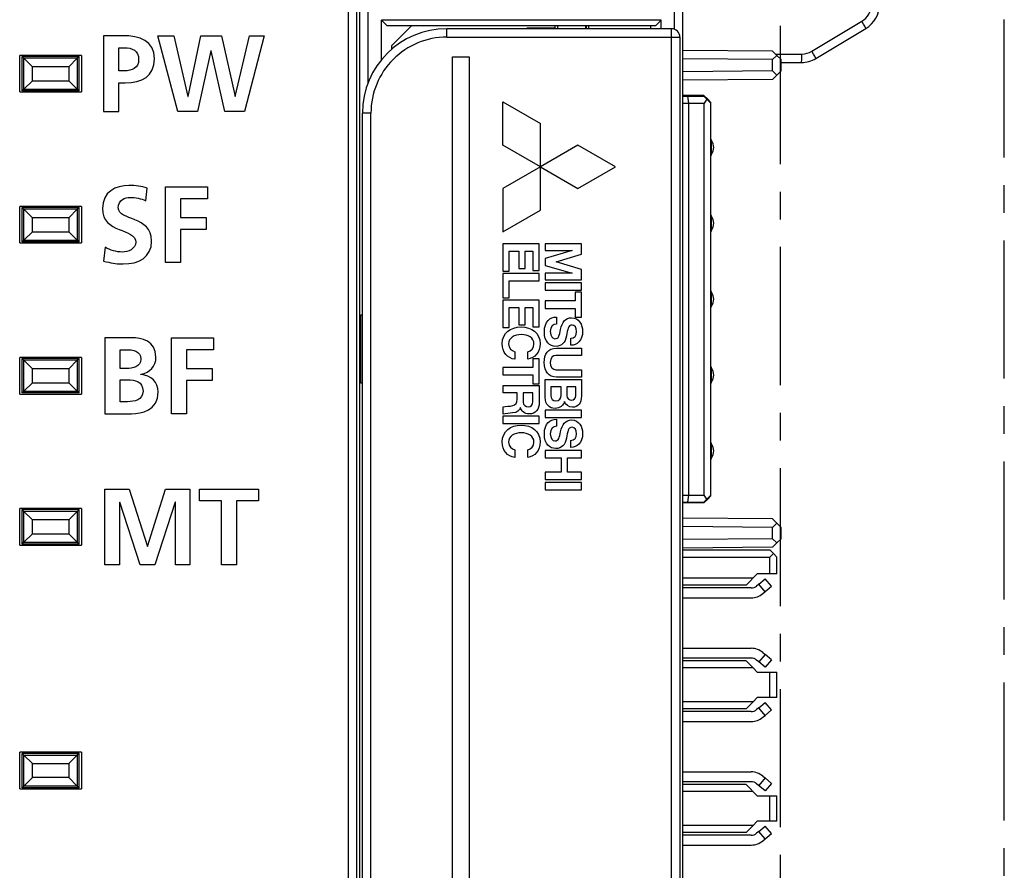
# Model space of a CAD drawing. Extents: x 0 to 238, y 0 to 170.
# Tile 21 of 28: x 36 to 71, y 92 to 122. Entities that reach past the tile are written whole.
import ezdxf

# ---------------------------------------------------------------- set-up
doc = ezdxf.new("R2010")
doc.units = 0
doc.header["$LTSCALE"] = 13.1087
doc.header["$MEASUREMENT"] = 0
doc.linetypes.add('CENTER', pattern=[0.6, 0.375, -0.075, 0.075, -0.075])
doc.layers.get('0').update_dxf_attribs({"linetype": 'CONTINUOUS'})
doc.layers.add('DEFAULT_1', color=7, linetype='CENTER')

msp = doc.modelspace()

# ---------------------------------------------------------------- linework, layer by layer
at = {"color": 7, "linetype": 'CONTINUOUS'}
for p, q in [((59.9588, 14.565), (59.9588, 134.9613)), ((48.059, 47.3272), (48.059, 133.7627)), ((48.359, 14.565), (48.359, 133.4628)), ((48.4589, 14.565), (48.4589, 129.7535)), ((48.759, 119.8901), (48.759, 129.9329)), ((59.6587, 121.7959), (59.6587, 129.9329)), ((49.2341, 120.7088), (49.2341, 122.113)), ((49.4342, 121.913), (49.2341, 122.113)), ((59.184, 122.113), (49.2341, 122.113)), ((58.9839, 121.913), (59.184, 122.113)), ((59.184, 121.8129), (59.184, 122.113)), ((64.5524, 121.0127), (66.3294, 122.0789)), ((58.9839, 121.913), (49.4342, 121.913)), ((49.6092, 121.213), (50.3089, 121.913)), ((51.5591, 121.5131), (51.5591, 121.8129)), ((59.5588, 121.8129), (51.5591, 121.8129)), ((54.4088, 121.8129), (54.4088, 121.8379)), ((55.4089, 121.8379), (54.4088, 121.8379)), ((54.8591, 121.8381), (54.8591, 121.8129)), ((55.1089, 121.8381), (55.1089, 121.8129)), ((55.309, 121.8381), (55.309, 121.8129)), ((55.4089, 121.913), (55.4089, 121.8379)), ((55.5088, 121.8129), (55.5088, 121.913)), ((56.5089, 121.8129), (56.5089, 121.913)), ((56.5189, 121.913), (56.5189, 121.8129)), ((56.6013, 121.913), (56.6013, 121.8129)), ((56.6089, 121.8129), (56.6089, 121.913)), ((58.8088, 121.913), (58.8088, 121.8129)), ((59.5588, 74.2137), (59.5588, 121.8129)), ((64.6964, 120.7555), (66.4734, 121.8217)), ((41.9862, 118.8628), (41.2704, 121.5642)), ((41.2704, 121.5642), (41.8393, 121.5642)), ((41.8393, 121.5642), (42.3424, 119.4047)), ((42.35, 119.4047), (42.8106, 121.5642)), ((42.8106, 121.5642), (43.546, 121.5642)), ((43.546, 121.5642), (44.0221, 119.4047)), ((44.0298, 119.4047), (44.5368, 121.5642)), ((45.0632, 121.5642), (44.3588, 118.8628)), ((44.5368, 121.5642), (45.0632, 121.5642)), ((51.5591, 121.5131), (59.8589, 121.5131)), ((59.8589, 121.5131), (59.8589, 74.514)), ((43.1667, 121.0225), (42.6868, 118.8628)), ((43.1744, 121.0225), (43.1667, 121.0225)), ((43.6621, 118.8628), (43.1744, 121.0225)), ((49.6092, 121.0928), (49.6092, 121.213)), ((63.1561, 121.0156), (59.9588, 121.0435)), ((63.1561, 121.0156), (63.3073, 120.8643)), ((63.2588, 120.9131), (64.1924, 120.9131)), ((36.3593, 119.563), (36.3593, 120.863)), ((38.5593, 120.863), (36.3593, 120.863)), ((36.4465, 119.6002), (36.4465, 120.8259)), ((36.4465, 120.8259), (36.5095, 120.7631)), ((38.4722, 120.8259), (36.4465, 120.8259)), ((36.5095, 119.6631), (36.5095, 120.7631)), ((36.8092, 120.463), (36.5095, 120.7631)), ((38.4094, 120.7631), (36.5095, 120.7631)), ((38.1094, 120.463), (38.4094, 120.7631)), ((38.4722, 120.8259), (38.4094, 120.7631)), ((38.4094, 120.7631), (38.4094, 119.6631)), ((38.4722, 119.6002), (38.4722, 120.8259)), ((38.5593, 120.863), (38.5593, 119.563)), ((51.759, 75.2097), (51.759, 120.8078)), ((51.759, 120.8078), (52.3591, 120.8078)), ((52.3591, 120.8078), (52.3591, 75.2097)), ((63.1561, 120.7157), (59.9588, 120.7436)), ((63.1561, 120.7157), (63.3073, 120.8643)), ((63.1561, 120.3104), (63.1561, 120.7157)), ((63.3073, 120.8643), (63.4589, 120.7129)), ((63.4589, 120.313), (63.4589, 120.7129)), ((63.4589, 120.613), (64.1817, 120.613)), ((36.8092, 119.9629), (36.8092, 120.463)), ((38.1094, 120.463), (36.8092, 120.463)), ((38.1094, 120.463), (38.1094, 119.9629)), ((63.1561, 120.3104), (59.9588, 120.2825)), ((63.1561, 120.3104), (63.3073, 120.1617)), ((63.3073, 120.1617), (63.4589, 120.313)), ((36.8092, 119.9629), (36.5095, 119.6631)), ((36.8092, 119.9629), (38.1094, 119.9629)), ((38.1094, 119.9629), (38.4094, 119.6631)), ((63.1561, 120.0103), (59.9588, 119.9824)), ((63.1561, 120.0103), (63.3073, 120.1617)), ((36.3593, 119.563), (38.5593, 119.563)), ((36.4465, 119.6002), (36.5095, 119.6631)), ((38.4722, 119.6002), (36.4465, 119.6002)), ((36.5095, 119.6631), (38.4094, 119.6631)), ((38.4722, 119.6002), (38.4094, 119.6631)), ((42.3424, 119.4047), (42.35, 119.4047)), ((44.0221, 119.4047), (44.0298, 119.4047)), ((53.559, 117.6682), (53.559, 119.2077)), ((53.559, 119.2077), (54.8926, 118.4378)), ((60.7088, 119.4379), (59.9588, 119.4379)), ((59.9588, 119.4129), (60.7088, 119.4129)), ((59.9588, 119.163), (60.7174, 119.163)), ((60.1259, 119.4129), (60.1589, 119.163)), ((60.1589, 119.163), (60.1589, 105.2134)), ((60.8338, 119.313), (60.7088, 119.4379)), ((60.8173, 119.3044), (60.7088, 119.4129)), ((60.8173, 119.3044), (60.7174, 119.163)), ((60.7174, 105.2134), (60.7174, 119.163)), ((60.9589, 119.163), (60.8173, 119.3044)), ((60.8338, 119.313), (60.8214, 119.3005)), ((60.8338, 119.313), (60.9589, 119.188)), ((60.9589, 105.1883), (60.9589, 119.188)), ((42.6868, 118.8628), (41.9862, 118.8628)), ((44.3588, 118.8628), (43.6621, 118.8628)), ((48.5592, 77.2136), (48.5592, 118.813)), ((48.8592, 118.813), (48.5592, 118.813)), ((48.8592, 77.2136), (48.8592, 118.813)), ((54.8926, 115.359), (54.8926, 118.4378)), ((60.9789, 117.3482), (60.9789, 117.8281)), ((54.8926, 116.8985), (53.559, 117.6682)), ((56.2255, 117.6682), (54.8926, 116.8985)), ((57.559, 116.8985), (56.2255, 117.6682)), ((54.8926, 116.8985), (53.559, 116.1286)), ((54.8926, 116.8985), (56.2255, 116.1286)), ((56.2255, 116.1286), (57.559, 116.8985)), ((41.5451, 113.4882), (41.5451, 116.1896)), ((41.5451, 116.1896), (43.0468, 116.1896)), ((43.0468, 116.1896), (43.0468, 115.764)), ((53.559, 116.1286), (53.559, 114.5887)), ((42.087, 115.764), (42.087, 115.0982)), ((43.0468, 115.764), (42.087, 115.764)), ((36.3593, 114.188), (36.3593, 115.4879)), ((38.5593, 115.4879), (36.3593, 115.4879)), ((36.4465, 114.2253), (36.4465, 115.451)), ((36.4465, 115.451), (36.5095, 115.388)), ((38.4722, 115.451), (36.4465, 115.451)), ((36.5095, 114.2883), (36.5095, 115.388)), ((36.5095, 115.388), (36.8092, 115.0882)), ((38.4094, 115.388), (36.5095, 115.388)), ((38.4094, 115.388), (38.1094, 115.0882)), ((38.4722, 115.451), (38.4094, 115.388)), ((38.4094, 115.388), (38.4094, 114.2883)), ((38.4722, 114.2253), (38.4722, 115.451)), ((38.5593, 115.4879), (38.5593, 114.188)), ((53.559, 114.5887), (54.8926, 115.359)), ((36.8092, 114.588), (36.8092, 115.0882)), ((38.1094, 115.0882), (36.8092, 115.0882)), ((38.1094, 115.0882), (38.1094, 114.588)), ((42.087, 115.0982), (43.0003, 115.0982)), ((43.0003, 115.0982), (43.0003, 114.6724)), ((60.9789, 114.648), (60.9789, 115.1282)), ((36.5095, 114.2883), (36.8092, 114.588)), ((36.8092, 114.588), (38.1094, 114.588)), ((38.4094, 114.2883), (38.1094, 114.588)), ((42.087, 114.6724), (42.087, 113.4882)), ((43.0003, 114.6724), (42.087, 114.6724)), ((36.4465, 114.2253), (36.5095, 114.2883)), ((36.5095, 114.2883), (38.4094, 114.2883)), ((38.4722, 114.2253), (38.4094, 114.2883)), ((36.3593, 114.188), (38.5593, 114.188)), ((38.4722, 114.2253), (36.4465, 114.2253)), ((53.559, 114.1587), (53.559, 113.1858)), ((54.8492, 114.1587), (53.559, 114.1587)), ((53.7826, 113.1858), (53.7826, 113.8979)), ((53.7826, 113.8979), (54.1271, 113.8979)), ((54.1271, 113.8979), (54.1271, 113.2809)), ((54.3503, 113.2809), (54.3503, 113.8979)), ((54.3503, 113.8979), (54.6256, 113.8979)), ((54.6256, 113.8979), (54.6256, 113.2041)), ((54.8492, 113.2041), (54.8492, 114.1587)), ((55.0645, 114.1587), (55.0645, 113.9158)), ((56.3533, 114.1587), (55.0645, 114.1587)), ((56.0232, 113.9158), (55.0645, 113.642)), ((55.0645, 113.9158), (56.0232, 113.9158)), ((56.3533, 113.786), (56.3533, 114.1587)), ((55.0645, 113.642), (55.0645, 113.3908)), ((55.4486, 113.5162), (56.3533, 113.786)), ((42.087, 113.4882), (41.5451, 113.4882)), ((53.559, 113.1858), (53.7826, 113.1858)), ((54.1271, 113.2809), (54.3503, 113.2809)), ((54.6256, 113.2041), (54.8492, 113.2041)), ((55.0645, 113.3908), (56.0232, 113.1166)), ((56.3533, 113.2461), (55.4486, 113.5162)), ((56.3533, 112.8734), (56.3533, 113.2461)), ((53.559, 113.1018), (53.559, 112.2326)), ((54.8492, 113.1018), (53.559, 113.1018)), ((53.7826, 112.2326), (53.7826, 112.841)), ((53.7826, 112.841), (54.8492, 112.841)), ((54.8492, 112.841), (54.8492, 113.1018)), ((55.0645, 113.1166), (55.0645, 112.8734)), ((56.0232, 113.1166), (55.0645, 113.1166)), ((55.0645, 112.8734), (56.3533, 112.8734)), ((55.0645, 112.77), (55.0645, 112.5099)), ((56.3533, 112.77), (55.0645, 112.77)), ((55.0645, 112.5099), (56.3533, 112.5099)), ((56.3533, 112.5099), (56.3533, 112.77)), ((53.559, 112.2326), (53.7826, 112.2326)), ((53.559, 112.1582), (53.559, 111.1853)), ((54.8492, 112.1582), (53.559, 112.1582)), ((54.8492, 111.2032), (54.8492, 112.1582)), ((56.13, 112.4407), (56.13, 112.1258)), ((56.3533, 112.4407), (56.13, 112.4407)), ((56.3533, 111.5457), (56.3533, 112.4407)), ((60.9789, 111.9481), (60.9789, 112.428)), ((53.7826, 111.1853), (53.7826, 111.897)), ((53.7826, 111.897), (54.1271, 111.897)), ((54.1271, 111.897), (54.1271, 111.2804)), ((54.3503, 111.2804), (54.3503, 111.897)), ((54.3503, 111.897), (54.6256, 111.897)), ((54.6256, 111.897), (54.6256, 111.2032)), ((55.0645, 112.1258), (55.0645, 111.8605)), ((56.13, 112.1258), (55.0645, 112.1258)), ((55.0645, 111.8605), (56.13, 111.8605)), ((56.13, 111.8605), (56.13, 111.5457)), ((48.4992, 109.1969), (48.4992, 111.6294)), ((48.4992, 111.6294), (48.5592, 111.6294)), ((56.13, 111.5457), (56.3533, 111.5457)), ((53.559, 111.1853), (53.7826, 111.1853)), ((54.1271, 111.2804), (54.3503, 111.2804)), ((54.6256, 111.2032), (54.8492, 111.2032)), ((41.758, 108.1133), (41.758, 110.8147)), ((41.758, 110.8147), (43.2597, 110.8147)), ((43.2597, 110.8147), (43.2597, 110.3891)), ((42.2999, 110.3891), (42.2999, 109.7233)), ((43.2597, 110.3891), (42.2999, 110.3891)), ((36.3593, 108.8135), (36.3593, 110.1133)), ((38.5593, 110.1133), (36.3593, 110.1133)), ((36.4465, 108.8503), (36.4465, 110.0761)), ((36.4465, 110.0761), (36.8092, 109.7133)), ((38.4722, 110.0761), (36.4465, 110.0761)), ((38.4722, 110.0761), (38.4094, 110.013)), ((38.4722, 108.8503), (38.4722, 110.0761)), ((38.5593, 110.1133), (38.5593, 108.8135)), ((54.6256, 110.0715), (54.6256, 109.7563)), ((54.8492, 110.0715), (54.6256, 110.0715)), ((54.8492, 109.1758), (54.8492, 110.0715)), ((36.5095, 108.9134), (36.5095, 110.013)), ((38.4094, 110.013), (36.5095, 110.013)), ((36.8092, 109.2131), (36.8092, 109.7133)), ((38.1094, 109.7133), (36.8092, 109.7133)), ((38.4094, 110.013), (38.1094, 109.7133)), ((38.1094, 109.7133), (38.1094, 109.2131)), ((38.4094, 110.013), (38.4094, 108.9134)), ((42.2999, 109.7233), (43.2132, 109.7233)), ((43.2132, 109.7233), (43.2132, 109.2975)), ((53.559, 109.7563), (53.559, 109.4914)), ((54.6256, 109.7563), (53.559, 109.7563)), ((60.9789, 109.2482), (60.9789, 109.7281)), ((53.559, 109.4914), (54.6256, 109.4914)), ((54.6256, 109.4914), (54.6256, 109.1758)), ((36.5095, 108.9134), (36.8092, 109.2131)), ((36.8092, 109.2131), (38.1094, 109.2131)), ((38.4094, 108.9134), (38.1094, 109.2131)), ((42.2999, 109.2975), (42.2999, 108.1133)), ((43.2132, 109.2975), (42.2999, 109.2975)), ((48.5592, 109.1969), (48.4992, 109.1969)), ((54.6256, 109.1758), (54.8492, 109.1758)), ((36.3593, 108.8135), (38.5593, 108.8135)), ((36.4465, 108.8503), (36.5095, 108.9134)), ((38.4722, 108.8503), (36.4465, 108.8503)), ((36.5095, 108.9134), (38.4094, 108.9134)), ((38.4722, 108.8503), (38.4094, 108.9134)), ((42.2999, 108.1133), (41.758, 108.1133)), ((53.559, 108.0265), (53.559, 107.7668)), ((54.8492, 108.0265), (53.559, 108.0265)), ((54.8492, 107.7668), (54.8492, 108.0265)), ((55.0645, 108.2381), (55.0645, 107.9783)), ((56.3533, 108.2381), (55.0645, 108.2381)), ((55.0645, 107.9783), (56.3533, 107.9783)), ((56.3533, 107.9783), (56.3533, 108.2381)), ((53.559, 107.7668), (54.8492, 107.7668)), ((60.9789, 106.5484), (60.9789, 107.0282)), ((55.0645, 106.8036), (55.0645, 106.5481)), ((56.3533, 106.8036), (55.0645, 106.8036)), ((55.0645, 106.5481), (55.6271, 106.5481)), ((55.6271, 106.5481), (55.6271, 106.0313)), ((55.8506, 106.0313), (55.8506, 106.5481)), ((55.8506, 106.5481), (56.3533, 106.5481)), ((56.3533, 106.5481), (56.3533, 106.8036)), ((55.0645, 106.0313), (55.0645, 105.7764)), ((55.6271, 106.0313), (55.0645, 106.0313)), ((56.3533, 106.0313), (55.8506, 106.0313)), ((56.3533, 105.7764), (56.3533, 106.0313)), ((55.0645, 105.7764), (56.3533, 105.7764)), ((55.0645, 105.6682), (55.0645, 105.4085)), ((56.3533, 105.6682), (55.0645, 105.6682)), ((56.3533, 105.4085), (56.3533, 105.6682)), ((39.3935, 102.7306), (39.3935, 105.4322)), ((39.3935, 105.4322), (40.2605, 105.4322)), ((40.2605, 105.4322), (40.903, 103.3848)), ((40.9107, 103.3848), (41.5532, 105.4322)), ((41.5532, 105.4322), (42.4202, 105.4322)), ((42.4202, 105.4322), (42.4202, 102.7306)), ((42.7641, 105.0064), (42.7641, 105.4322)), ((42.7641, 105.4322), (44.8541, 105.4322)), ((44.8541, 105.4322), (44.8541, 105.0064)), ((55.0645, 105.4085), (56.3533, 105.4085)), ((59.9588, 105.2134), (60.7174, 105.2134)), ((60.1589, 105.2134), (60.1259, 104.9633)), ((60.8173, 105.0718), (60.7174, 105.2134)), ((60.9589, 105.2134), (60.8173, 105.0718)), ((60.8338, 105.0632), (60.9589, 105.1883)), ((39.9199, 104.9598), (39.9122, 104.9523)), ((39.9122, 104.9523), (39.9122, 102.7306)), ((40.6475, 102.7306), (39.9199, 104.9598)), ((41.8937, 104.9598), (41.1662, 102.7306)), ((41.9015, 104.9598), (41.8937, 104.9598)), ((41.9015, 102.7306), (41.9015, 104.9598)), ((43.538, 105.0064), (42.7641, 105.0064)), ((43.538, 102.7306), (43.538, 105.0064)), ((44.0799, 105.0064), (44.0799, 102.7306)), ((44.8541, 105.0064), (44.0799, 105.0064)), ((59.9588, 104.9633), (60.7088, 104.9633)), ((60.7088, 104.9385), (59.9588, 104.9385)), ((60.7088, 104.9633), (60.8173, 105.0718)), ((60.8338, 105.0632), (60.7088, 104.9385)), ((60.8338, 105.0632), (60.8214, 105.0756)), ((36.3593, 103.4385), (36.3593, 104.7383)), ((38.5593, 104.7383), (36.3593, 104.7383)), ((36.4465, 103.4754), (36.4465, 104.7011)), ((36.4465, 104.7011), (36.5095, 104.6381)), ((38.4722, 104.7011), (36.4465, 104.7011)), ((36.5095, 103.5384), (36.5095, 104.6381)), ((36.5095, 104.6381), (36.8092, 104.3384)), ((38.4094, 104.6381), (36.5095, 104.6381)), ((38.4094, 104.6381), (38.1094, 104.3384)), ((38.4722, 104.7011), (38.4094, 104.6381)), ((38.4094, 104.6381), (38.4094, 103.5384)), ((38.4722, 103.4754), (38.4722, 104.7011)), ((38.5593, 104.7383), (38.5593, 103.4385)), ((36.8092, 103.8381), (36.8092, 104.3384)), ((38.1094, 104.3384), (36.8092, 104.3384)), ((38.1094, 104.3384), (38.1094, 103.8381)), ((63.1561, 104.3659), (59.9588, 104.3938)), ((63.1561, 104.0659), (59.9588, 104.0938)), ((63.1561, 104.3659), (63.3073, 104.2147)), ((63.1561, 104.0659), (63.3073, 104.2147)), ((63.3073, 104.2147), (63.4589, 104.0634)), ((36.5095, 103.5384), (36.8092, 103.8381)), ((36.8092, 103.8381), (38.1094, 103.8381)), ((38.4094, 103.5384), (38.1094, 103.8381)), ((63.1561, 103.6607), (63.1561, 104.0659)), ((63.4589, 103.6632), (63.4589, 104.0634)), ((36.3593, 103.4385), (38.5593, 103.4385)), ((36.4465, 103.4754), (36.5095, 103.5384)), ((38.4722, 103.4754), (36.4465, 103.4754)), ((36.5095, 103.5384), (38.4094, 103.5384)), ((38.4722, 103.4754), (38.4094, 103.5384)), ((40.903, 103.3848), (40.9107, 103.3848)), ((63.1561, 103.6607), (59.9588, 103.6328)), ((63.1561, 103.6607), (63.3073, 103.5122)), ((63.1561, 103.3607), (63.3073, 103.5122)), ((63.3073, 103.5122), (63.4589, 103.6632)), ((63.1561, 103.3607), (59.9588, 103.3328)), ((59.9588, 103.2635), (63.059, 103.2635)), ((63.1837, 103.1381), (63.059, 103.2635)), ((63.1837, 103.1381), (63.059, 103.0134)), ((63.1837, 103.1381), (63.3088, 103.0134)), ((39.9122, 102.7306), (39.3935, 102.7306)), ((41.1662, 102.7306), (40.6475, 102.7306)), ((42.4202, 102.7306), (41.9015, 102.7306)), ((44.0799, 102.7306), (43.538, 102.7306)), ((59.9588, 103.0134), (63.059, 103.0134)), ((63.059, 102.4133), (63.059, 103.0134)), ((63.3088, 102.4133), (63.3088, 103.0134)), ((62.2087, 102.0133), (62.6087, 102.4133)), ((63.3088, 102.4133), (62.6087, 102.4133)), ((62.4589, 102.2634), (59.9588, 102.2634)), ((62.2087, 102.0133), (59.9588, 102.0133)), ((62.6621, 102.0457), (62.5856, 101.9813)), ((62.6621, 102.0457), (62.8922, 102.2386)), ((62.8874, 101.7777), (62.6621, 102.0457)), ((63.1172, 101.9702), (62.8922, 102.2386)), ((62.3927, 101.9113), (59.9588, 101.9113)), ((62.8106, 101.7133), (63.1172, 101.9702)), ((59.9588, 101.5613), (62.3927, 101.5613)), ((59.9588, 99.7654), (62.3927, 99.7654)), ((62.8874, 99.5491), (62.6621, 99.2811)), ((62.8106, 99.6135), (62.8874, 99.5491)), ((63.1172, 99.3562), (62.8874, 99.5491)), ((62.3927, 99.4154), (59.9588, 99.4154)), ((62.2087, 99.3135), (59.9588, 99.3135)), ((62.2087, 99.3135), (62.4589, 99.0633)), ((62.6621, 99.2811), (62.5856, 99.3451)), ((62.8922, 99.0881), (62.6621, 99.2811)), ((63.1172, 99.3562), (62.8922, 99.0881)), ((62.4589, 99.0633), (59.9588, 99.0633)), ((62.4589, 99.0633), (62.6087, 98.9135)), ((62.6087, 98.9135), (63.3088, 98.9135)), ((63.059, 98.0133), (63.059, 98.9135)), ((63.3088, 98.0133), (63.3088, 98.9135)), ((62.4589, 97.8634), (59.9588, 97.8634)), ((62.2087, 97.6137), (62.4589, 97.8634)), ((62.6087, 98.0133), (62.4589, 97.8634)), ((63.3088, 98.0133), (62.6087, 98.0133)), ((62.6621, 97.646), (62.8922, 97.8386)), ((63.1172, 97.5706), (62.8922, 97.8386)), ((62.2087, 97.6137), (59.9588, 97.6137)), ((62.3927, 97.5114), (59.9588, 97.5114)), ((62.6621, 97.646), (62.5856, 97.5816)), ((62.8874, 97.3777), (62.6621, 97.646)), ((62.8874, 97.3777), (63.1172, 97.5706)), ((59.9588, 97.1613), (62.3927, 97.1613)), ((62.8106, 97.3133), (62.8874, 97.3777)), ((36.3593, 94.7632), (36.3593, 96.0634)), ((38.5593, 96.0634), (36.3593, 96.0634)), ((36.4465, 94.8005), (36.4465, 96.0262)), ((36.4465, 96.0262), (36.5095, 95.9635)), ((38.4722, 96.0262), (36.4465, 96.0262)), ((38.4722, 96.0262), (38.4094, 95.9635)), ((38.4722, 94.8005), (38.4722, 96.0262)), ((38.5593, 96.0634), (38.5593, 94.7632)), ((36.5095, 94.8635), (36.5095, 95.9635)), ((36.5095, 95.9635), (36.8092, 95.6634)), ((36.5095, 95.9635), (38.4094, 95.9635)), ((38.4094, 95.9635), (38.1094, 95.6634)), ((38.4094, 95.9635), (38.4094, 94.8635)), ((36.8092, 95.1636), (36.8092, 95.6634)), ((36.8092, 95.6634), (38.1094, 95.6634)), ((38.1094, 95.6634), (38.1094, 95.1636)), ((59.9588, 95.3655), (62.3927, 95.3655)), ((36.5095, 94.8635), (36.8092, 95.1636)), ((38.1094, 95.1636), (36.8092, 95.1636)), ((38.4094, 94.8635), (38.1094, 95.1636)), ((62.3927, 95.0154), (59.9588, 95.0154)), ((62.8874, 95.1491), (62.6621, 94.8811)), ((62.8106, 95.2135), (62.8874, 95.1491)), ((63.1172, 94.9562), (62.8874, 95.1491)), ((36.3593, 94.7632), (38.5593, 94.7632)), ((36.4465, 94.8005), (36.5095, 94.8635)), ((38.4722, 94.8005), (36.4465, 94.8005)), ((38.4094, 94.8635), (36.5095, 94.8635)), ((38.4722, 94.8005), (38.4094, 94.8635)), ((62.2087, 94.9134), (59.9588, 94.9134)), ((62.4589, 94.6633), (59.9588, 94.6633)), ((62.2087, 94.9134), (62.6087, 94.5135)), ((62.8922, 94.6881), (62.5856, 94.9452)), ((63.1172, 94.9562), (62.8922, 94.6881)), ((62.6087, 94.5135), (63.3088, 94.5135)), ((63.059, 93.6133), (63.059, 94.5135)), ((63.3088, 93.6133), (63.3088, 94.5135)), ((62.6087, 93.6133), (62.4589, 93.4635)), ((63.3088, 93.6133), (62.6087, 93.6133)), ((62.4589, 93.4635), (59.9588, 93.4635)), ((62.2087, 93.2137), (59.9588, 93.2137)), ((62.2087, 93.2137), (62.4589, 93.4635)), ((62.6621, 93.2461), (62.5856, 93.1816)), ((62.6621, 93.2461), (62.8922, 93.439)), ((62.8874, 92.978), (62.6621, 93.2461)), ((63.1172, 93.1706), (62.8922, 93.439)), ((62.3927, 93.1114), (59.9588, 93.1114)), ((62.8106, 92.9136), (63.1172, 93.1706)), ((59.9588, 92.7617), (62.3927, 92.7617))]:
    msp.add_line(p, q, dxfattribs=at)
for centre, radius, start, end in [((65.9691, 122.6794), 0.7003, 300.9628, 359.98182), ((65.9587, 122.6792), 1.0001, 300.97404, 359.99963), ((51.5591, 118.813), 3, 90.00064, 179.99936), ((59.5588, 121.5129), 0.3001, 0.0333, 90.00097), ((51.5591, 118.8132), 2.6998, 89.99895, 180.00486), ((64.1922, 121.6143), 0.7012, 270.0107, 300.90485), ((64.1816, 121.6143), 1.0013, 270.00604, 300.93642), ((60.6595, 117.5881), 0.3995, 323.08494, 36.91506), ((60.6589, 114.8881), 0.4, 323.11023, 36.88977), ((60.6595, 112.188), 0.3995, 323.08494, 36.91506), ((60.6595, 109.4882), 0.3995, 323.08242, 36.91758), ((60.6595, 106.7883), 0.3995, 323.08242, 36.91758), ((62.3927, 102.2122), 0.3008, 269.99371, 309.87185), ((62.3929, 102.2114), 0.6501, 269.98536, 309.97853), ((62.3929, 99.1154), 0.6501, 50.02495, 90.01911), ((62.3929, 99.116), 0.2994, 49.93339, 90.0331), ((62.3929, 97.8108), 0.2994, 269.9669, 310.06661), ((62.3922, 97.8132), 0.6519, 270.0413, 309.92259), ((62.3929, 94.7154), 0.6501, 50.02106, 90.01506), ((62.3929, 94.716), 0.2994, 49.93484, 90.0329), ((62.3929, 93.4118), 0.6501, 269.98536, 309.97853)]:
    msp.add_arc(centre, radius, start, end, dxfattribs=at)
for points in [[(66.4734, 121.8217), (66.4775, 121.8241), (66.4134, 121.9387), (66.3294, 122.0789)], [(64.1817, 120.613), (64.1876, 120.613), (64.1924, 120.7474), (64.1924, 120.9131)], [(64.6964, 120.7555), (64.7005, 120.7581), (64.6364, 120.8725), (64.5524, 121.0128)], [(60.9589, 117.888), (60.9589, 117.8663), (60.9658, 117.8453), (60.9789, 117.8281)], [(60.9789, 117.3482), (60.9658, 117.331), (60.9589, 117.3096), (60.9589, 117.2882)], [(60.9589, 115.1882), (60.9589, 115.1665), (60.9658, 115.1454), (60.9789, 115.1282)], [(60.9789, 114.648), (60.9658, 114.6307), (60.9589, 114.6097), (60.9589, 114.588)], [(60.9589, 112.4879), (60.9589, 112.4666), (60.9658, 112.4456), (60.9789, 112.428)], [(60.9789, 111.9481), (60.9658, 111.9309), (60.9589, 111.9099), (60.9589, 111.8882)], [(60.9589, 109.7884), (60.9589, 109.7663), (60.9658, 109.7457), (60.9789, 109.7281)], [(60.9789, 109.2482), (60.9658, 109.231), (60.9589, 109.2096), (60.9589, 109.1883)], [(60.9589, 107.0882), (60.9589, 107.0668), (60.9658, 107.0455), (60.9789, 107.0282)], [(60.9789, 106.5484), (60.9658, 106.5308), (60.9589, 106.5101), (60.9589, 106.4881)], [(62.3927, 93.1114), (62.4633, 93.1114), (62.5315, 93.1365), (62.5856, 93.1816)]]:
    msp.add_open_spline(points, degree=3, dxfattribs=at)
for points, knots in [([(39.347, 121.5642), (39.347, 121.5642), (40.032, 121.5642), (40.032, 121.5642), (40.6205, 121.5642), (41.1584, 121.394), (41.1584, 120.7476), (41.1584, 120.1168), (40.6978, 119.8884), (40.1173, 119.8884), (40.1173, 119.8884), (39.8889, 119.8884), (39.8889, 119.8884), (39.8889, 119.8884), (39.8889, 118.8628), (39.8889, 118.8628), (39.8889, 118.8628), (39.347, 118.8628), (39.347, 118.8628), (39.347, 118.8628), (39.347, 121.5642), (39.347, 121.5642)], [0, 0, 0, 0, 1, 1, 1, 2, 2, 2, 3, 3, 3, 4, 4, 4, 5, 5, 5, 6, 6, 6, 7, 7, 7, 7]), ([(39.8889, 120.3142), (39.8889, 120.3142), (40.0786, 120.3142), (40.0786, 120.3142), (40.3495, 120.3142), (40.5932, 120.4032), (40.5932, 120.7167), (40.5932, 121.03), (40.3573, 121.1386), (40.0786, 121.1386), (40.0786, 121.1386), (39.8889, 121.1386), (39.8889, 121.1386), (39.8889, 121.1386), (39.8889, 120.3142), (39.8889, 120.3142)], [0, 0, 0, 0, 1, 1, 1, 2, 2, 2, 3, 3, 3, 4, 4, 4, 5, 5, 5, 5]), ([(40.8449, 115.6942), (40.6745, 115.7678), (40.4849, 115.8103), (40.2952, 115.8103), (40.1096, 115.8103), (39.8696, 115.729), (39.8696, 115.435), (39.8696, 114.9666), (41.0538, 115.164), (41.0538, 114.2583), (41.0538, 113.6663), (40.5855, 113.4417), (40.0398, 113.4417), (39.7458, 113.4417), (39.6142, 113.4805), (39.347, 113.5463), (39.347, 113.5463), (39.3973, 114.0339), (39.3973, 114.0339), (39.5832, 113.9333), (39.7961, 113.8675), (40.009, 113.8675), (40.214, 113.8675), (40.4889, 113.972), (40.4889, 114.2158), (40.4889, 114.7305), (39.3044, 114.5177), (39.3044, 115.4117), (39.3044, 116.0155), (39.7728, 116.2361), (40.2489, 116.2361), (40.4811, 116.2361), (40.6978, 116.2051), (40.8952, 116.1393), (40.8952, 116.1393), (40.8449, 115.6942), (40.8449, 115.6942)], [0, 0, 0, 0, 1, 1, 1, 2, 2, 2, 3, 3, 3, 4, 4, 4, 5, 5, 5, 6, 6, 6, 7, 7, 7, 8, 8, 8, 9, 9, 9, 10, 10, 10, 11, 11, 11, 12, 12, 12, 12]), ([(55.6091, 111.1092), (55.5726, 110.9001), (55.534, 110.7808), (55.4086, 110.7808), (55.3239, 110.7808), (55.2443, 110.8646), (55.2443, 111.0385), (55.2443, 111.2122), (55.3432, 111.3014), (55.4599, 111.3014), (55.4599, 111.3014), (55.4599, 111.5515), (55.4599, 111.5515), (55.2357, 111.5515), (55.0311, 111.4058), (55.0311, 111.0272), (55.0311, 110.6661), (55.2219, 110.5101), (55.4396, 110.5101), (55.6429, 110.5101), (55.7721, 110.6431), (55.8186, 110.8815), (55.8634, 111.1102), (55.873, 111.2673), (56.0184, 111.2673), (56.1176, 111.2673), (56.1769, 111.1763), (56.1769, 111.0361), (56.1769, 110.8873), (56.1032, 110.8019), (55.9798, 110.8019), (55.9798, 110.8019), (55.9798, 110.5497), (55.9798, 110.5497), (56.1838, 110.5497), (56.3932, 110.7037), (56.3932, 111.0465), (56.3932, 111.2831), (56.2568, 111.5284), (56.0019, 111.5284), (55.7876, 111.5284), (55.655, 111.3713), (55.6091, 111.1092)], [0, 0, 0, 0, 1, 1, 1, 2, 2, 2, 3, 3, 3, 4, 4, 4, 5, 5, 5, 6, 6, 6, 7, 7, 7, 8, 8, 8, 9, 9, 9, 10, 10, 10, 11, 11, 11, 12, 12, 12, 13, 13, 13, 14, 14, 14, 14]), ([(53.7585, 110.5976), (53.7585, 110.8074), (53.9641, 110.9301), (54.2098, 110.9301), (54.4547, 110.9301), (54.6611, 110.8119), (54.6611, 110.5976), (54.6611, 110.4377), (54.5618, 110.3558), (54.4406, 110.3203), (54.4406, 110.3203), (54.4406, 110.0501), (54.4406, 110.0501), (54.6927, 110.0946), (54.8802, 110.2917), (54.8802, 110.6045), (54.8802, 110.9993), (54.5784, 111.1991), (54.2056, 111.1991), (53.8336, 111.1991), (53.5318, 110.991), (53.5318, 110.6045), (53.5318, 110.2954), (53.7116, 110.0867), (53.9869, 110.0484), (53.9869, 110.0484), (53.9869, 110.3203), (53.9869, 110.3203), (53.8577, 110.3558), (53.7585, 110.4408), (53.7585, 110.5976)], [0, 0, 0, 0, 1, 1, 1, 2, 2, 2, 3, 3, 3, 4, 4, 4, 5, 5, 5, 6, 6, 6, 7, 7, 7, 8, 8, 8, 9, 9, 9, 10, 10, 10, 10]), ([(39.3935, 110.8147), (39.3935, 110.8147), (40.3378, 110.8147), (40.3378, 110.8147), (40.6862, 110.8147), (41.2087, 110.7141), (41.2087, 110.1219), (41.2087, 109.8006), (40.992, 109.5762), (40.6708, 109.5181), (40.6708, 109.5181), (40.6708, 109.5104), (40.6708, 109.5104), (41.0383, 109.4756), (41.29, 109.2279), (41.29, 108.8951), (41.29, 108.2139), (40.6785, 108.1133), (40.3378, 108.1133), (40.3378, 108.1133), (39.3935, 108.1133), (39.3935, 108.1133), (39.3935, 108.1133), (39.3935, 110.8147), (39.3935, 110.8147)], [0, 0, 0, 0, 1, 1, 1, 2, 2, 2, 3, 3, 3, 4, 4, 4, 5, 5, 5, 6, 6, 6, 7, 7, 7, 8, 8, 8, 8]), ([(39.9354, 109.7233), (39.9354, 109.7233), (40.1559, 109.7233), (40.1559, 109.7233), (40.3843, 109.7233), (40.6668, 109.7736), (40.6668, 110.0523), (40.6668, 110.3658), (40.392, 110.3891), (40.1444, 110.3891), (40.1444, 110.3891), (39.9354, 110.3891), (39.9354, 110.3891), (39.9354, 110.3891), (39.9354, 109.7233), (39.9354, 109.7233)], [0, 0, 0, 0, 1, 1, 1, 2, 2, 2, 3, 3, 3, 4, 4, 4, 5, 5, 5, 5]), ([(55.0283, 109.9334), (55.0283, 109.6027), (55.1792, 109.419), (55.4665, 109.419), (55.4665, 109.419), (56.3533, 109.419), (56.3533, 109.419), (56.3533, 109.419), (56.3533, 109.6784), (56.3533, 109.6784), (56.3533, 109.6784), (55.4431, 109.6784), (55.4431, 109.6784), (55.3321, 109.6784), (55.2398, 109.7721), (55.2398, 109.9334), (55.2398, 110.1291), (55.3487, 110.1862), (55.4431, 110.1862), (55.4431, 110.1862), (56.3533, 110.1862), (56.3533, 110.1862), (56.3533, 110.1862), (56.3533, 110.4419), (56.3533, 110.4419), (56.3533, 110.4419), (55.4665, 110.4419), (55.4665, 110.4419), (55.1571, 110.4419), (55.0283, 110.2493), (55.0283, 109.9334)], [0, 0, 0, 0, 1, 1, 1, 2, 2, 2, 3, 3, 3, 4, 4, 4, 5, 5, 5, 6, 6, 6, 7, 7, 7, 8, 8, 8, 9, 9, 9, 10, 10, 10, 10]), ([(39.9354, 108.5391), (39.9354, 108.5391), (40.1909, 108.5391), (40.1909, 108.5391), (40.4423, 108.5391), (40.7481, 108.6009), (40.7481, 108.9144), (40.7481, 109.2666), (40.4616, 109.3207), (40.1909, 109.3207), (40.1909, 109.3207), (39.9354, 109.3207), (39.9354, 109.3207), (39.9354, 109.3207), (39.9354, 108.5391), (39.9354, 108.5391)], [0, 0, 0, 0, 1, 1, 1, 2, 2, 2, 3, 3, 3, 4, 4, 4, 5, 5, 5, 5]), ([(54.1788, 108.3331), (54.2122, 108.2222), (54.311, 108.1037), (54.4902, 108.1037), (54.7196, 108.1037), (54.8512, 108.2591), (54.8512, 108.5233), (54.8512, 108.5233), (54.8512, 108.8509), (54.8512, 108.8509), (54.8512, 108.8509), (54.8512, 109.1097), (54.8512, 109.1097), (54.8512, 109.1097), (54.8512, 109.1117), (54.8512, 109.1117), (54.8512, 109.1117), (53.5614, 109.1117), (53.5614, 109.1117), (53.5614, 109.1117), (53.5614, 108.8509), (53.5614, 108.8509), (53.5614, 108.8509), (54.0692, 108.8509), (54.0692, 108.8509), (54.0692, 108.8509), (54.0692, 108.6287), (54.0692, 108.6287), (54.0692, 108.4947), (53.9996, 108.4217), (53.9083, 108.4), (53.8067, 108.3755), (53.6555, 108.3821), (53.5614, 108.3559), (53.5614, 108.3559), (53.5614, 108.0934), (53.5614, 108.0934), (53.6599, 108.1192), (53.7943, 108.134), (53.9004, 108.1395), (54.0747, 108.1489), (54.1443, 108.2412), (54.1788, 108.3331)], [0, 0, 0, 0, 1, 1, 1, 2, 2, 2, 3, 3, 3, 4, 4, 4, 5, 5, 5, 6, 6, 6, 7, 7, 7, 8, 8, 8, 9, 9, 9, 10, 10, 10, 11, 11, 11, 12, 12, 12, 13, 13, 13, 14, 14, 14, 14]), ([(55.0645, 109.059), (55.0645, 109.059), (55.0645, 108.6866), (55.0645, 108.6866), (55.0645, 108.4441), (55.2088, 108.2997), (55.4124, 108.2997), (55.576, 108.2997), (55.7173, 108.4183), (55.7497, 108.5482), (55.7786, 108.4351), (55.894, 108.3435), (56.0363, 108.3435), (56.2265, 108.3435), (56.3533, 108.4841), (56.3533, 108.7455), (56.3533, 108.7455), (56.3533, 109.059), (56.3533, 109.059), (56.3533, 109.059), (56.3533, 109.326), (56.3533, 109.326), (56.3533, 109.326), (56.3533, 109.3274), (56.3533, 109.3274), (56.3533, 109.3274), (55.0645, 109.3274), (55.0645, 109.3274), (55.0645, 109.3274), (55.0645, 109.326), (55.0645, 109.326), (55.0645, 109.326), (55.0645, 109.059), (55.0645, 109.059)], [0, 0, 0, 0, 1, 1, 1, 2, 2, 2, 3, 3, 3, 4, 4, 4, 5, 5, 5, 6, 6, 6, 7, 7, 7, 8, 8, 8, 9, 9, 9, 10, 10, 10, 11, 11, 11, 11]), ([(55.2588, 108.7645), (55.2588, 108.7645), (55.2588, 109.069), (55.2588, 109.069), (55.2588, 109.069), (55.6326, 109.069), (55.6326, 109.069), (55.6326, 109.069), (55.6326, 108.7676), (55.6326, 108.7676), (55.6326, 108.6591), (55.5705, 108.5671), (55.4458, 108.5671), (55.3397, 108.5671), (55.2588, 108.6501), (55.2588, 108.7645)], [0, 0, 0, 0, 1, 1, 1, 2, 2, 2, 3, 3, 3, 4, 4, 4, 5, 5, 5, 5]), ([(56.149, 108.7448), (56.149, 108.6742), (56.0828, 108.5947), (55.9963, 108.5947), (55.9188, 108.5947), (55.8337, 108.6501), (55.8337, 108.76), (55.8337, 108.76), (55.8337, 109.069), (55.8337, 109.069), (55.8337, 109.069), (56.149, 109.069), (56.149, 109.069), (56.149, 109.069), (56.149, 108.7448), (56.149, 108.7448)], [0, 0, 0, 0, 1, 1, 1, 2, 2, 2, 3, 3, 3, 4, 4, 4, 5, 5, 5, 5]), ([(54.2763, 108.8509), (54.2763, 108.8509), (54.6273, 108.8509), (54.6273, 108.8509), (54.6273, 108.8509), (54.6273, 108.5361), (54.6273, 108.5361), (54.6273, 108.4303), (54.5529, 108.3594), (54.4513, 108.3594), (54.3796, 108.3594), (54.2763, 108.4224), (54.2763, 108.5285), (54.2763, 108.5285), (54.2763, 108.8509), (54.2763, 108.8509)], [0, 0, 0, 0, 1, 1, 1, 2, 2, 2, 3, 3, 3, 4, 4, 4, 5, 5, 5, 5]), ([(53.7585, 107.1015), (53.7585, 107.3117), (53.9641, 107.4347), (54.2098, 107.4347), (54.4547, 107.4347), (54.6611, 107.3165), (54.6611, 107.1015), (54.6611, 106.9424), (54.5618, 106.8604), (54.4406, 106.8249), (54.4406, 106.8249), (54.4406, 106.5543), (54.4406, 106.5543), (54.6927, 106.5989), (54.8802, 106.796), (54.8802, 107.1095), (54.8802, 107.504), (54.5784, 107.7038), (54.2056, 107.7038), (53.8336, 107.7038), (53.5318, 107.4957), (53.5318, 107.1095), (53.5318, 106.7998), (53.7116, 106.591), (53.9869, 106.553), (53.9869, 106.553), (53.9869, 106.8249), (53.9869, 106.8249), (53.8577, 106.8604), (53.7585, 106.9455), (53.7585, 107.1015)], [0, 0, 0, 0, 1, 1, 1, 2, 2, 2, 3, 3, 3, 4, 4, 4, 5, 5, 5, 6, 6, 6, 7, 7, 7, 8, 8, 8, 9, 9, 9, 10, 10, 10, 10]), ([(55.6091, 107.4729), (55.5726, 107.2635), (55.534, 107.145), (55.4086, 107.145), (55.3239, 107.145), (55.2443, 107.2283), (55.2443, 107.402), (55.2443, 107.5756), (55.3432, 107.6648), (55.4599, 107.6648), (55.4599, 107.6648), (55.4599, 107.9156), (55.4599, 107.9156), (55.2357, 107.9156), (55.0311, 107.7699), (55.0311, 107.3906), (55.0311, 107.0299), (55.2219, 106.8738), (55.4396, 106.8738), (55.6429, 106.8738), (55.7721, 107.0068), (55.8186, 107.2452), (55.8634, 107.474), (55.873, 107.6311), (56.0184, 107.6311), (56.1176, 107.6311), (56.1769, 107.5398), (56.1769, 107.3999), (56.1769, 107.2511), (56.1032, 107.1653), (55.9798, 107.1653), (55.9798, 107.1653), (55.9798, 106.9131), (55.9798, 106.9131), (56.1838, 106.9131), (56.3932, 107.0671), (56.3932, 107.4102), (56.3932, 107.6469), (56.2568, 107.8925), (56.0019, 107.8925), (55.7876, 107.8925), (55.655, 107.7348), (55.6091, 107.4729)], [0, 0, 0, 0, 1, 1, 1, 2, 2, 2, 3, 3, 3, 4, 4, 4, 5, 5, 5, 6, 6, 6, 7, 7, 7, 8, 8, 8, 9, 9, 9, 10, 10, 10, 11, 11, 11, 12, 12, 12, 13, 13, 13, 14, 14, 14, 14])]:
    msp.add_open_spline(points, degree=3, knots=knots, dxfattribs=at)
at = {"layer": 'DEFAULT_1', "color": 40, "linetype": 'CENTER'}
for p, q in [((63.4412, 14.7475), (63.4412, 133.2827)), ((71.4011, 14.9822), (71.4011, 133.0481))]:
    msp.add_line(p, q, dxfattribs=at)

doc.saveas('drawing.dxf')
